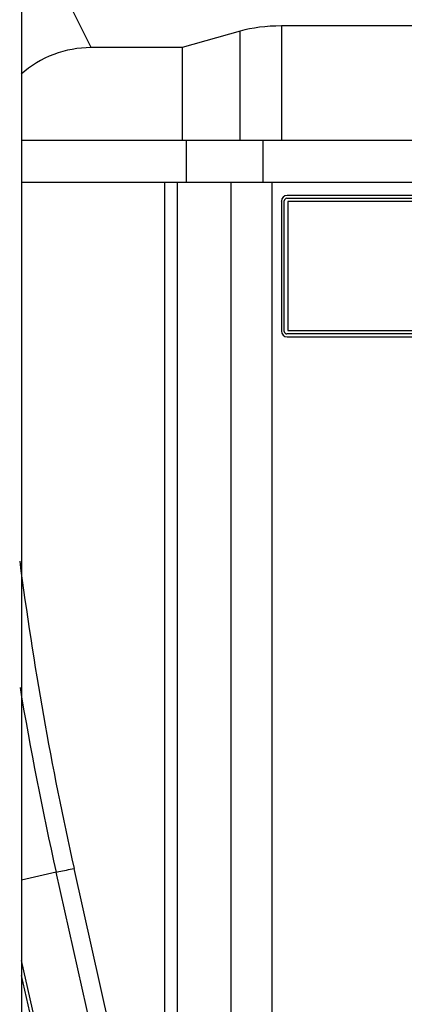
# Model space of a CAD drawing. Header units: millimetres. Extents: x 0 to 4000, y 0 to 3000.
# Tile 95 of 119: x 2623 to 2683, y 1564 to 1717. Entities that reach past the tile are written whole.
import ezdxf

# ---------------------------------------------------------------- set-up
doc = ezdxf.new("R2010")
doc.units = ezdxf.units.MM
doc.header["$LTSCALE"] = 219.99956
doc.layers.get('0').update_dxf_attribs({"linetype": 'CONTINUOUS'})

msp = doc.modelspace()

# ---------------------------------------------------------------- linework, layer by layer
at = {"color": 7, "linetype": 'CONTINUOUS'}
for p, q in [((2623.14, 1902.77), (2623.14, 1533.78)), ((2657.13, 1715.26), (2648.1, 1712.68)), ((2707.69, 1716.05), (2663.52, 1716.05)), ((2648.1, 1712.68), (2633.96, 1712.68)), ((2648.1, 1712.68), (2648.11, 1698.28)), ((2700.31, 1698.28), (2623.14, 1698.28)), ((2648.71, 1698.28), (2648.71, 1691.78)), ((2660.63, 1698.28), (2660.63, 1691.78)), ((2623.14, 1691.78), (2700.31, 1691.78)), ((2663.52, 1688.85), (2663.52, 1668.7)), ((2663.96, 1668.64), (2663.96, 1688.9)), ((2664.36, 1689.3), (2700.31, 1689.3)), ((2700.31, 1689.75), (2664.42, 1689.75)), ((2700.31, 1688.78), (2664.49, 1688.78)), ((2700.31, 1688.78), (2664.49, 1688.78)), ((2664.49, 1688.78), (2664.49, 1668.78)), ((2710.99, 1668.25), (2664.36, 1668.25)), ((2664.42, 1667.8), (2710.99, 1667.8)), ((2664.49, 1668.78), (2710.99, 1668.78)), ((2629.65, 1540.33), (2623.14, 1568.66))]:
    msp.add_line(p, q, dxfattribs=at)
at = {"color": 9, "linetype": 'CONTINUOUS'}
for p, q in [((2633.96, 1712.68), (2629.29, 1722.12)), ((2657.13, 1698.28), (2657.13, 1715.26)), ((2663.52, 1716.05), (2663.53, 1698.28)), ((2645.44, 1538.78), (2645.44, 1691.78)), ((2647.36, 1540.75), (2647.36, 1691.78)), ((2655.66, 1691.78), (2655.66, 1540.75)), ((2662.09, 1538.78), (2662.09, 1691.78)), ((2663.52, 1688.85), (2663.49, 1688.88)), ((2663.99, 1688.88), (2663.96, 1688.9)), ((2664.39, 1689.28), (2664.36, 1689.3)), ((2664.42, 1689.75), (2664.39, 1689.78)), ((2663.52, 1668.7), (2663.49, 1668.68)), ((2663.99, 1668.68), (2663.96, 1668.64)), ((2664.39, 1668.28), (2664.36, 1668.25)), ((2664.42, 1667.8), (2664.39, 1667.78)), ((2641.28, 1540.75), (2631.32, 1585.29)), ((2628.54, 1584.71), (2623.14, 1583.47)), ((2638.47, 1540.36), (2628.54, 1584.71)), ((2630.17, 1540.36), (2623.14, 1570.97))]:
    msp.add_line(p, q, dxfattribs=at)
for centre, radius, start, end in [((3156.26, 1702.74), 537.92, 187.4529, 192.6111), ((3156.14, 1702.77), 540.65, 189.5197, 192.6136)]:
    msp.add_arc(centre, radius, start, end, dxfattribs=at)
at = {"color": 7, "linetype": 'CONTINUOUS'}
for centre, major_axis, ratio, start_param, end_param in [((2663.66, 1712.68), (10, -0.05), 0.336573, 1.586172, 2.284229), ((2664.42, 1688.84), (0.656, -0.62), 0.99726, 2.329788, 3.897845), ((2664.36, 1688.9), (0.291, -0.276), 0.99726, 2.329788, 3.897845), ((2664.42, 1668.7), (0.656, 0.62), 0.99726, 2.38534, 3.953397), ((2664.36, 1668.65), (0.291, 0.276), 0.99726, 2.38534, 3.953397)]:
    msp.add_ellipse(centre, major_axis=major_axis, ratio=ratio, start_param=start_param, end_param=end_param, dxfattribs=at)
msp.add_open_spline([(2633.96, 1712.68), (2632, 1712.68), (2628.03, 1711.97), (2624.58, 1709.86), (2623.12, 1708.54)], degree=3, knots=[0, 0, 0, 0, 0.500028, 1, 1, 1, 1], dxfattribs=at)
at = {"color": 9, "linetype": 'CONTINUOUS'}
msp.add_open_spline([(2628.54, 1584.71), (2628.68, 1584.73), (2629.61, 1584.92), (2630.53, 1585.12), (2631.32, 1585.29)], degree=3, knots=[0, 0, 0, 0, 0.15104, 1, 1, 1, 1], dxfattribs=at)

doc.saveas('drawing.dxf')
